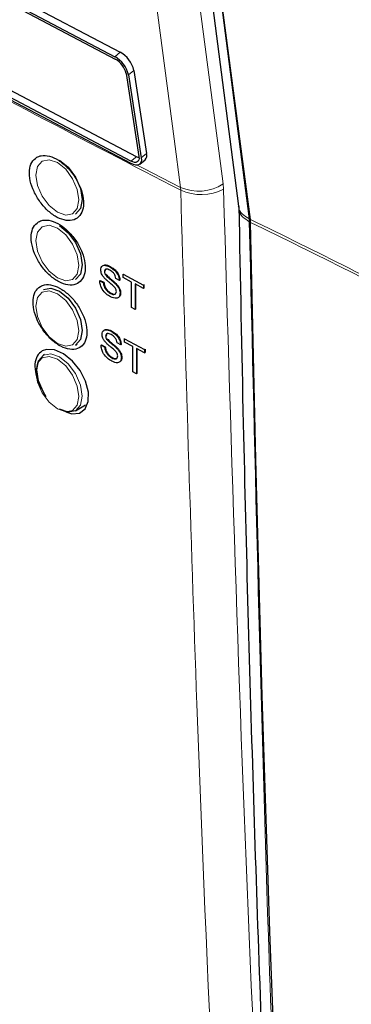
# Paper-space layout 'Blatt2' of a CAD drawing. Header units: millimetres. Extents: x 5 to 418, y 2 to 292.
# Tile 8 of 77: x 95 to 103, y 140 to 164. Entities that reach past the tile are written whole.
import ezdxf

# ---------------------------------------------------------------- set-up
doc = ezdxf.new("R2010")
doc.units = ezdxf.units.MM

psp = doc.layouts.new('Blatt2')

# ---------------------------------------------------------------- linework, layer by layer
at = {"color": 7, "linetype": 'Continuous', "lineweight": 25}
for p, q in [((97.606, 181.062), (100.374, 159.595)), ((100.675, 159.264), (98.855, 173.136)), ((92.145, 166.213), (97.432, 163.43)), ((92.011, 166.103), (97.298, 163.319)), ((92.02, 166.044), (97.307, 163.26)), ((97.7, 160.715), (92.414, 163.499)), ((97.709, 160.656), (92.423, 163.44)), ((97.834, 160.825), (92.547, 163.609)), ((97.771, 162.979), (98.091, 160.908)), ((97.579, 162.9), (97.899, 160.828)), ((97.637, 162.869), (97.957, 160.797)), ((97.918, 160.643), (98.052, 160.753)), ((100.374, 159.595), (100.373, 159.58)), ((100.675, 159.264), (100.675, 159.264)), ((100.68, 159.191), (100.675, 159.264)), ((100.68, 159.191), (100.68, 159.191)), ((97.172, 158.083), (97.176, 158.085)), ((97.039, 157.964), (97.046, 157.968)), ((97.062, 157.888), (97.071, 157.894)), ((97.412, 157.743), (97.321, 157.792)), ((97.503, 157.898), (97.511, 157.902)), ((97.503, 157.898), (98.01, 157.628)), ((97.503, 157.815), (97.503, 157.898)), ((97.711, 157.704), (97.503, 157.815)), ((96.922, 157.737), (96.936, 157.745)), ((96.922, 157.737), (97.014, 157.688)), ((96.936, 157.745), (97.027, 157.697)), ((97.014, 157.688), (97.027, 157.697)), ((97.316, 157.656), (97.33, 157.665)), ((97.412, 157.743), (97.424, 157.751)), ((97.711, 157.069), (97.711, 157.704)), ((98.01, 157.546), (97.802, 157.656)), ((97.802, 157.656), (97.802, 157.02)), ((97.816, 157.649), (97.816, 157.029)), ((98.01, 157.628), (98.023, 157.637)), ((98.01, 157.628), (98.01, 157.546)), ((98.01, 157.546), (98.023, 157.554)), ((98.018, 157.639), (98.023, 157.637)), ((98.023, 157.637), (98.023, 157.554)), ((97.19, 157.42), (97.203, 157.428)), ((97.429, 157.423), (97.442, 157.431)), ((97.802, 157.02), (97.711, 157.069)), ((97.802, 157.02), (97.816, 157.029)), ((97.071, 156.359), (97.078, 156.363)), ((97.204, 156.478), (97.208, 156.48)), ((97.535, 156.292), (97.543, 156.297)), ((97.535, 156.292), (98.041, 156.023)), ((97.535, 156.209), (97.535, 156.292)), ((96.319, 156.13), (96.364, 156.156)), ((96.955, 156.131), (96.968, 156.14)), ((96.955, 156.131), (97.046, 156.083)), ((96.968, 156.14), (97.06, 156.091)), ((97.046, 156.083), (97.06, 156.091)), ((97.094, 156.283), (97.103, 156.288)), ((97.348, 156.051), (97.362, 156.059)), ((97.444, 156.138), (97.353, 156.187)), ((97.444, 156.138), (97.456, 156.145)), ((97.743, 156.099), (97.535, 156.209)), ((97.743, 155.463), (97.743, 156.099)), ((98.041, 155.94), (97.834, 156.05)), ((97.834, 156.05), (97.834, 155.415)), ((95.546, 155.898), (95.519, 155.883)), ((97.222, 155.814), (97.235, 155.823)), ((97.461, 155.817), (97.474, 155.826)), ((97.847, 156.043), (97.847, 155.423)), ((98.041, 156.023), (98.055, 156.031)), ((98.041, 156.023), (98.041, 155.94)), ((98.041, 155.94), (98.055, 155.948)), ((98.05, 156.034), (98.055, 156.031)), ((98.055, 156.031), (98.055, 155.948)), ((97.834, 155.415), (97.743, 155.463)), ((97.834, 155.415), (97.847, 155.423)), ((96.319, 154.497), (96.569, 154.641))]:
    psp.add_line(p, q, dxfattribs=at)
at = {"color": 7, "linetype": 'Continuous', "lineweight": 18}
for p, q in [((97.432, 163.43), (97.298, 163.319)), ((97.771, 162.979), (97.637, 162.869)), ((97.834, 160.825), (97.7, 160.715)), ((98.091, 160.908), (97.957, 160.797)), ((98.933, 160.062), (98.939, 159.995)), ((100.006, 160.015), (99.996, 160.147)), ((100.641, 159.282), (100.642, 159.281)), ((100.642, 159.281), (100.675, 159.264)), ((100.647, 159.208), (100.646, 159.208)), ((100.68, 159.191), (100.647, 159.208))]:
    psp.add_line(p, q, dxfattribs=at)
at = {"color": 7, "linetype": 'Continuous', "lineweight": 18, "flags": 128}
for points in [[(98.933, 160.062), (98.774, 161.274), (98.14, 166.124), (96.101, 181.703)], [(97.164, 181.788), (98.58, 170.964), (99.996, 160.147)], [(98.855, 173.136), (98.855, 173.136), (99.01, 171.935), (99.629, 167.13), (100.641, 159.282)], [(95.869, 160.679), (95.664, 160.75), (95.49, 160.717), (95.374, 160.583), (95.333, 160.37), (95.374, 160.109), (95.49, 159.841), (95.664, 159.607), (95.869, 159.441), (96.074, 159.37), (96.248, 159.404), (96.364, 159.538), (96.405, 159.751), (96.364, 160.011), (96.248, 160.279), (96.074, 160.514), (95.869, 160.679)], [(97.853, 160.619), (98.024, 160.53), (98.933, 160.062)], [(95.869, 159.046), (95.664, 159.117), (95.49, 159.083), (95.374, 158.95), (95.333, 158.736), (95.374, 158.476), (95.49, 158.208), (95.664, 157.974), (95.869, 157.808), (96.074, 157.737), (96.248, 157.771), (96.364, 157.904), (96.405, 158.118), (96.364, 158.378), (96.248, 158.646), (96.074, 158.88), (95.869, 159.046)], [(95.869, 157.413), (95.664, 157.484), (95.49, 157.45), (95.374, 157.317), (95.333, 157.103), (95.374, 156.843), (95.49, 156.575), (95.664, 156.341), (95.869, 156.175), (96.074, 156.104), (96.248, 156.138), (96.364, 156.271), (96.405, 156.485), (96.364, 156.745), (96.248, 157.013), (96.074, 157.247), (95.869, 157.413)], [(95.869, 154.542), (96.074, 154.471), (96.248, 154.505), (96.364, 154.638), (96.405, 154.852), (96.364, 155.112), (96.248, 155.38), (96.074, 155.614), (95.869, 155.78), (95.664, 155.851), (95.49, 155.817), (95.374, 155.684), (95.333, 155.47), (95.374, 155.21), (95.49, 154.942), (95.664, 154.708), (95.869, 154.542)], [(95.519, 155.883), (95.702, 155.918), (95.919, 155.843), (96.135, 155.668), (96.319, 155.421), (96.442, 155.138), (96.485, 154.863), (96.442, 154.638), (96.319, 154.497), (96.319, 154.497)]]:
    psp.add_lwpolyline(points, dxfattribs=at)
at = {"color": 7, "linetype": 'Continuous', "lineweight": 25, "flags": 128}
for points in [[(95.919, 160.742), (96.135, 160.567), (96.319, 160.32), (96.442, 160.037), (96.485, 159.762), (96.442, 159.537), (96.319, 159.396), (96.319, 159.396)], [(97.899, 160.828), (97.901, 160.785), (97.895, 160.747), (97.879, 160.718), (97.856, 160.697), (97.825, 160.686), (97.787, 160.686), (97.745, 160.696), (97.7, 160.715)], [(97.957, 160.797), (97.961, 160.743), (97.953, 160.696), (97.933, 160.659), (97.904, 160.633), (97.865, 160.62), (97.818, 160.619), (97.766, 160.632), (97.709, 160.656)], [(97.901, 160.8), (97.879, 160.806), (97.834, 160.825)], [(95.919, 159.109), (96.135, 158.934), (96.319, 158.687), (96.442, 158.404), (96.485, 158.129), (96.442, 157.904), (96.319, 157.763), (96.319, 157.763)], [(102.551, 112.437), (102.214, 118.215), (101.906, 124.013), (101.627, 129.829), (101.379, 135.665), (101.16, 141.519), (100.97, 147.391), (100.81, 153.282), (100.68, 159.191)], [(95.519, 157.516), (95.702, 157.551), (95.919, 157.476)], [(95.919, 157.476), (96.135, 157.301), (96.319, 157.054), (96.442, 156.771), (96.485, 156.496), (96.442, 156.271), (96.319, 156.13), (96.319, 156.13)], [(95.59, 154.847), (95.519, 154.959), (95.396, 155.241), (95.353, 155.516), (95.396, 155.741), (95.519, 155.883), (95.519, 155.883)], [(96.075, 154.473), (96.224, 154.423), (96.417, 154.439), (96.56, 154.544), (96.638, 154.726), (96.641, 154.963), (96.57, 155.23), (96.432, 155.497), (96.243, 155.733), (96.023, 155.912), (95.799, 156.013), (95.595, 156.026), (95.489, 155.987), (95.489, 155.987)], [(96.319, 154.497), (96.135, 154.461), (95.919, 154.536)]]:
    psp.add_lwpolyline(points, dxfattribs=at)
at = {"color": 7, "linetype": 'Continuous', "lineweight": 18}
for centre, radius, start, end in [((281.478, 515.308), 399.46, 241.64019, 242.80847), ((99.385, 161.096), 1.128, 246.4011, 302.7847), ((99.452, 161.104), 1.222, 245.151, 296.9434), ((99.941, 159.194), 0.706, 1.1366, 7.1037), ((99.942, 159.197), 0.705, 0.944, 6.9087)]:
    psp.add_arc(centre, radius, start, end, dxfattribs=at)
at = {"color": 7, "linetype": 'Continuous', "lineweight": 25}
for centre, radius, start, end in [((97.095, 162.823), 0.694, 13.0005, 60.9851), ((96.961, 162.713), 0.694, 13.0005, 60.9851), ((97.038, 162.775), 0.555, 13.0005, 60.9851), ((97.939, 160.864), 0.158, 315.357, 15.8815)]:
    psp.add_arc(centre, radius, start, end, dxfattribs=at)
for points, knots in [([(95.357, 160.814), (95.311, 160.776), (95.217, 160.699), (95.163, 160.488), (95.181, 160.233), (95.275, 159.956), (95.433, 159.689), (95.637, 159.462), (95.866, 159.301), (96.092, 159.225), (96.29, 159.242), (96.438, 159.349), (96.518, 159.535), (96.524, 159.778), (96.452, 160.052), (96.313, 160.325), (96.12, 160.567), (95.896, 160.751), (95.667, 160.854), (95.482, 160.869), (95.392, 160.829), (95.357, 160.814)], [0, 0, 0, 0, 0.053572, 0.107144, 0.160731, 0.214379, 0.268102, 0.321888, 0.375695, 0.429473, 0.483183, 0.536814, 0.590389, 0.643958, 0.697575, 0.751273, 0.805049, 0.858864, 0.912659, 0.966387, 1, 1, 1, 1]), ([(100.386, 159.584), (100.421, 157.777), (100.517, 152.839), (100.737, 144.844), (101.073, 135.455), (101.431, 127.099), (101.715, 121.829), (101.827, 119.746)], [0, 0, 0, 0, 0.134658, 0.368046, 0.598741, 0.841395, 1, 1, 1, 1]), ([(95.399, 159.204), (95.352, 159.165), (95.259, 159.089), (95.206, 158.878), (95.224, 158.624), (95.318, 158.347), (95.477, 158.081), (95.681, 157.854), (95.909, 157.694), (96.135, 157.618), (96.333, 157.634), (96.48, 157.742), (96.56, 157.927), (96.565, 158.17), (96.493, 158.444), (96.353, 158.716), (96.16, 158.958), (95.936, 159.141), (95.708, 159.244), (95.523, 159.259), (95.433, 159.219), (95.399, 159.204)], [0, 0, 0, 0, 0.053569, 0.107138, 0.160725, 0.214376, 0.268107, 0.3219, 0.37571, 0.429486, 0.483191, 0.536814, 0.590384, 0.643951, 0.697571, 0.751276, 0.805059, 0.858878, 0.912673, 0.966396, 1, 1, 1, 1]), ([(96.947, 158.006), (96.95, 158.027), (96.954, 158.069), (96.986, 158.11), (97.056, 158.132), (97.124, 158.103), (97.172, 158.083)], [0, 0, 0, 0, 0.187029, 0.374124, 0.56114, 1, 1, 1, 1]), ([(97.025, 158.121), (97.033, 158.125), (97.077, 158.142), (97.137, 158.114), (97.186, 158.091)], [0, 0, 0, 0, 0.18108, 1, 1, 1, 1]), ([(97.176, 157.998), (97.158, 158.007), (97.123, 158.024), (97.076, 158.029), (97.044, 158.007), (97.041, 157.978), (97.039, 157.964)], [0, 0, 0, 0, 0.28129, 0.56082, 0.78068, 1, 1, 1, 1]), ([(97.079, 158.025), (97.073, 158.021), (97.056, 158.012), (97.054, 157.987), (97.052, 157.972)], [0, 0, 0, 0, 0.393466, 1, 1, 1, 1]), ([(97.172, 158.083), (97.204, 158.064), (97.268, 158.025), (97.351, 157.936), (97.402, 157.833), (97.409, 157.773), (97.412, 157.743)], [0, 0, 0, 0, 0.280797, 0.560151, 0.779877, 1, 1, 1, 1]), ([(97.186, 158.091), (97.218, 158.072), (97.282, 158.034), (97.365, 157.944), (97.415, 157.841), (97.422, 157.782), (97.426, 157.752)], [0, 0, 0, 0, 0.280797, 0.560151, 0.779877, 1, 1, 1, 1]), ([(97.043, 157.799), (97.028, 157.816), (96.999, 157.85), (96.958, 157.923), (96.951, 157.974), (96.947, 158.006)], [0, 0, 0, 0, 0.281445, 0.562273, 1, 1, 1, 1]), ([(97.039, 157.964), (97.04, 157.95), (97.042, 157.925), (97.056, 157.899), (97.062, 157.888)], [0, 0, 0, 0, 0.559617, 1, 1, 1, 1]), ([(97.268, 157.6), (97.243, 157.623), (97.201, 157.66), (97.141, 157.709), (97.091, 157.751), (97.059, 157.783), (97.043, 157.799)], [0, 0, 0, 0, 0.3399393, 0.5600249, 0.7800825, 1, 1, 1, 1]), ([(97.062, 157.888), (97.089, 157.858), (97.134, 157.809), (97.203, 157.756), (97.261, 157.709), (97.298, 157.674), (97.316, 157.656)], [0, 0, 0, 0, 0.338408, 0.558974, 0.779535, 1, 1, 1, 1]), ([(97.075, 157.896), (97.103, 157.867), (97.148, 157.818), (97.217, 157.765), (97.274, 157.717), (97.311, 157.682), (97.33, 157.665)], [0, 0, 0, 0, 0.338408, 0.558974, 0.779535, 1, 1, 1, 1]), ([(97.321, 157.792), (97.317, 157.815), (97.31, 157.862), (97.258, 157.948), (97.207, 157.979), (97.176, 157.998)], [0, 0, 0, 0, 0.281097, 0.560287, 1, 1, 1, 1]), ([(95.443, 157.595), (95.396, 157.557), (95.304, 157.48), (95.251, 157.27), (95.27, 157.016), (95.364, 156.739), (95.523, 156.473), (95.727, 156.248), (95.955, 156.088), (96.181, 156.012), (96.378, 156.029), (96.524, 156.136), (96.604, 156.321), (96.608, 156.564), (96.536, 156.836), (96.396, 157.109), (96.203, 157.35), (95.979, 157.533), (95.751, 157.635), (95.566, 157.65), (95.477, 157.61), (95.443, 157.595)], [0, 0, 0, 0, 0.053566, 0.107131, 0.160719, 0.214375, 0.268113, 0.321912, 0.375725, 0.4295, 0.483199, 0.536815, 0.590378, 0.643944, 0.697567, 0.751279, 0.80507, 0.858894, 0.912688, 0.966406, 1, 1, 1, 1]), ([(97.194, 157.334), (97.156, 157.357), (97.081, 157.401), (96.986, 157.511), (96.933, 157.633), (96.926, 157.702), (96.922, 157.737)], [0, 0, 0, 0, 0.280814, 0.559563, 0.77962, 1, 1, 1, 1]), ([(97.014, 157.688), (97.017, 157.659), (97.025, 157.6), (97.073, 157.515), (97.131, 157.455), (97.17, 157.431), (97.19, 157.42)], [0, 0, 0, 0, 0.280632, 0.558674, 0.779197, 1, 1, 1, 1]), ([(97.027, 157.697), (97.031, 157.667), (97.038, 157.609), (97.086, 157.523), (97.145, 157.463), (97.184, 157.44), (97.203, 157.428)], [0, 0, 0, 0, 0.280632, 0.558674, 0.779197, 1, 1, 1, 1]), ([(97.337, 157.466), (97.336, 157.479), (97.334, 157.505), (97.311, 157.556), (97.284, 157.583), (97.268, 157.6)], [0, 0, 0, 0, 0.280089, 0.55997, 1, 1, 1, 1]), ([(97.316, 157.656), (97.334, 157.637), (97.368, 157.6), (97.405, 157.536), (97.426, 157.474), (97.428, 157.44), (97.429, 157.423)], [0, 0, 0, 0, 0.280371, 0.559909, 0.779859, 1, 1, 1, 1]), ([(97.33, 157.665), (97.347, 157.646), (97.381, 157.608), (97.418, 157.545), (97.439, 157.483), (97.441, 157.448), (97.442, 157.431)], [0, 0, 0, 0, 0.280371, 0.559909, 0.779859, 1, 1, 1, 1]), ([(97.19, 157.42), (97.209, 157.411), (97.248, 157.393), (97.298, 157.392), (97.331, 157.419), (97.335, 157.451), (97.337, 157.466)], [0, 0, 0, 0, 0.280917, 0.560813, 0.780502, 1, 1, 1, 1]), ([(97.429, 157.423), (97.424, 157.39), (97.413, 157.326), (97.325, 157.281), (97.244, 157.314), (97.194, 157.334)], [0, 0, 0, 0, 0.279942, 0.56008, 1, 1, 1, 1]), ([(97.203, 157.428), (97.222, 157.419), (97.26, 157.402), (97.304, 157.398), (97.318, 157.411), (97.32, 157.414)], [0, 0, 0, 0, 0.450089, 0.89854, 1, 1, 1, 1]), ([(97.442, 157.431), (97.44, 157.395), (97.437, 157.353), (97.41, 157.34), (97.406, 157.338)], [0, 0, 0, 0, 0.8571404, 1, 1, 1, 1]), ([(96.98, 156.4), (96.982, 156.421), (96.986, 156.463), (97.018, 156.504), (97.088, 156.527), (97.157, 156.498), (97.204, 156.478)], [0, 0, 0, 0, 0.187029, 0.374124, 0.56114, 1, 1, 1, 1]), ([(97.075, 156.194), (97.061, 156.211), (97.032, 156.245), (96.99, 156.318), (96.984, 156.369), (96.98, 156.4)], [0, 0, 0, 0, 0.2814452, 0.5622732, 1, 1, 1, 1]), ([(97.057, 156.516), (97.065, 156.519), (97.109, 156.537), (97.169, 156.509), (97.218, 156.486)], [0, 0, 0, 0, 0.180836, 1, 1, 1, 1]), ([(97.208, 156.393), (97.19, 156.402), (97.155, 156.419), (97.108, 156.424), (97.077, 156.402), (97.073, 156.373), (97.071, 156.359)], [0, 0, 0, 0, 0.28129, 0.56082, 0.78068, 1, 1, 1, 1]), ([(97.071, 156.359), (97.072, 156.345), (97.074, 156.32), (97.088, 156.294), (97.094, 156.283)], [0, 0, 0, 0, 0.559617, 1, 1, 1, 1]), ([(97.111, 156.42), (97.105, 156.416), (97.088, 156.407), (97.086, 156.382), (97.084, 156.367)], [0, 0, 0, 0, 0.393792, 1, 1, 1, 1]), ([(97.108, 156.291), (97.135, 156.261), (97.18, 156.212), (97.249, 156.159), (97.306, 156.112), (97.343, 156.077), (97.362, 156.059)], [0, 0, 0, 0, 0.338408, 0.558974, 0.779535, 1, 1, 1, 1]), ([(97.204, 156.478), (97.236, 156.458), (97.3, 156.42), (97.383, 156.331), (97.434, 156.227), (97.441, 156.168), (97.444, 156.138)], [0, 0, 0, 0, 0.280797, 0.560151, 0.779877, 1, 1, 1, 1]), ([(97.353, 156.187), (97.349, 156.21), (97.342, 156.257), (97.29, 156.343), (97.239, 156.374), (97.208, 156.393)], [0, 0, 0, 0, 0.281097, 0.560287, 1, 1, 1, 1]), ([(97.218, 156.486), (97.25, 156.467), (97.314, 156.428), (97.397, 156.339), (97.447, 156.236), (97.454, 156.176), (97.458, 156.147)], [0, 0, 0, 0, 0.280797, 0.560151, 0.779877, 1, 1, 1, 1]), ([(97.226, 155.729), (97.188, 155.751), (97.113, 155.796), (97.018, 155.906), (96.965, 156.028), (96.958, 156.097), (96.955, 156.131)], [0, 0, 0, 0, 0.280814, 0.559563, 0.77962, 1, 1, 1, 1]), ([(97.046, 156.083), (97.05, 156.054), (97.057, 155.995), (97.105, 155.91), (97.164, 155.85), (97.202, 155.826), (97.222, 155.814)], [0, 0, 0, 0, 0.280632, 0.5586744, 0.7791973, 1, 1, 1, 1]), ([(97.06, 156.091), (97.063, 156.062), (97.071, 156.004), (97.118, 155.918), (97.177, 155.858), (97.216, 155.835), (97.235, 155.823)], [0, 0, 0, 0, 0.280632, 0.558674, 0.779197, 1, 1, 1, 1]), ([(97.301, 155.995), (97.275, 156.017), (97.233, 156.055), (97.173, 156.103), (97.123, 156.146), (97.091, 156.178), (97.075, 156.194)], [0, 0, 0, 0, 0.3399393, 0.5600249, 0.7800825, 1, 1, 1, 1]), ([(97.094, 156.283), (97.121, 156.253), (97.167, 156.204), (97.235, 156.151), (97.293, 156.104), (97.33, 156.068), (97.348, 156.051)], [0, 0, 0, 0, 0.3384083, 0.5589741, 0.7795351, 1, 1, 1, 1]), ([(97.348, 156.051), (97.366, 156.032), (97.4, 155.995), (97.437, 155.931), (97.458, 155.869), (97.46, 155.835), (97.461, 155.817)], [0, 0, 0, 0, 0.280371, 0.559909, 0.779859, 1, 1, 1, 1]), ([(97.362, 156.059), (97.379, 156.041), (97.413, 156.003), (97.45, 155.939), (97.471, 155.878), (97.473, 155.843), (97.474, 155.826)], [0, 0, 0, 0, 0.280371, 0.559909, 0.779859, 1, 1, 1, 1]), ([(95.489, 155.987), (95.443, 155.949), (95.351, 155.873), (95.297, 155.662), (95.32, 155.41), (95.389, 155.182), (95.467, 155.059), (95.491, 155.021)], [0, 0, 0, 0, 0.225184, 0.450366, 0.675654, 0.901251, 1, 1, 1, 1]), ([(97.222, 155.814), (97.241, 155.805), (97.28, 155.787), (97.33, 155.787), (97.363, 155.814), (97.367, 155.845), (97.369, 155.861)], [0, 0, 0, 0, 0.280917, 0.560813, 0.780502, 1, 1, 1, 1]), ([(97.461, 155.817), (97.456, 155.785), (97.445, 155.721), (97.357, 155.676), (97.276, 155.709), (97.226, 155.729)], [0, 0, 0, 0, 0.279942, 0.56008, 1, 1, 1, 1]), ([(97.235, 155.823), (97.254, 155.814), (97.292, 155.797), (97.336, 155.792), (97.35, 155.806), (97.353, 155.809)], [0, 0, 0, 0, 0.450205, 0.898772, 1, 1, 1, 1]), ([(97.369, 155.861), (97.368, 155.874), (97.366, 155.9), (97.343, 155.95), (97.316, 155.978), (97.301, 155.995)], [0, 0, 0, 0, 0.280089, 0.55997, 1, 1, 1, 1]), ([(97.474, 155.826), (97.472, 155.79), (97.469, 155.748), (97.442, 155.735), (97.438, 155.733)], [0, 0, 0, 0, 0.856646, 1, 1, 1, 1])]:
    psp.add_open_spline(points, degree=3, knots=knots, dxfattribs=at)
at = {"color": 7, "linetype": 'Continuous', "lineweight": 18}
for points, knots in [([(100.689, 120.49), (100.662, 120.91), (100.529, 123.014), (100.001, 131.866), (99.385, 144.582), (99.063, 155.72), (98.939, 159.995)], [0, 0, 0, 0, 0.032288, 0.161438, 0.678067, 1, 1, 1, 1]), ([(100.006, 160.015), (100.205, 153.384), (100.604, 140.118), (101.371, 127.063), (101.755, 120.535)], [0, 0, 0, 0, 0.4999, 1, 1, 1, 1]), ([(100.383, 159.596), (100.382, 159.581), (100.379, 159.513), (100.46, 159.397), (100.581, 159.32), (100.641, 159.282)], [0, 0, 0, 0, 0.123588, 0.561996, 1, 1, 1, 1]), ([(100.646, 159.208), (100.586, 159.247), (100.464, 159.325), (100.379, 159.463), (100.385, 159.553), (100.387, 159.584)], [0, 0, 0, 0, 0.396482, 0.793329, 1, 1, 1, 1]), ([(100.675, 159.264), (100.675, 159.264), (102.325, 158.46), (106.114, 156.552), (111.857, 153.427), (117.878, 149.88), (121.661, 147.393), (123.553, 146.15)], [0, 0, 0, 0, 0.000001, 0.200768, 0.467178, 0.733586, 1, 1, 1, 1]), ([(100.647, 159.208), (100.791, 153.071), (101.021, 143.313), (101.547, 130.071), (101.908, 122.956), (102.089, 119.398)], [0, 0, 0, 0, 0.458837, 0.729403, 1, 1, 1, 1]), ([(123.559, 146.076), (121.667, 147.32), (117.883, 149.806), (111.863, 153.353), (106.119, 156.479), (102.331, 158.387), (100.68, 159.191), (100.68, 159.191)], [0, 0, 0, 0, 0.266419, 0.532832, 0.799248, 0.999999, 1, 1, 1, 1])]:
    psp.add_open_spline(points, degree=3, knots=knots, dxfattribs=at)

doc.saveas('drawing.dxf')
